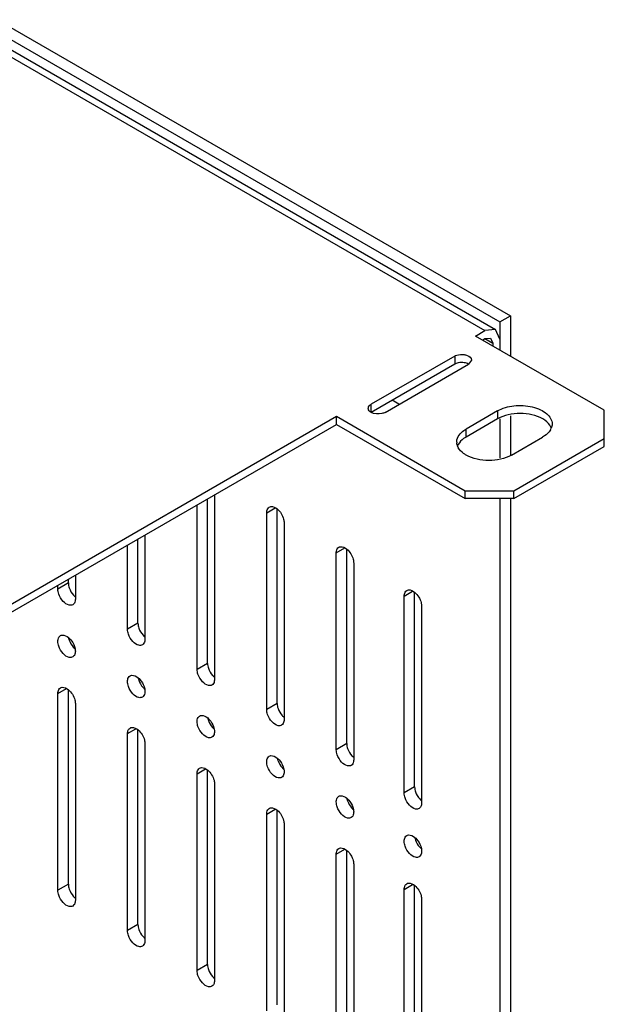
# Model space of a CAD drawing. Header units: millimetres. Extents: x 96 to 741, y 276 to 892.
# Tile 30 of 40: x 682 to 741, y 583 to 683. Entities that reach past the tile are written whole.
import ezdxf

# ---------------------------------------------------------------- set-up
doc = ezdxf.new("R2010")
doc.units = ezdxf.units.MM
doc.header["$LTSCALE"] = 75.983159
doc.layers.get('0').update_dxf_attribs({"linetype": 'CONTINUOUS'})

msp = doc.modelspace()

# ---------------------------------------------------------------- linework, layer by layer
at = {"color": 7}
for p, q in [((325.96, 886.96), (731.84, 652.63)), ((324.89, 886.35), (730.78, 652.02)), ((323.37, 885.47), (729.26, 651.14)), ((324.45, 885.58), (730.33, 651.25)), ((730.78, 652.02), (731.84, 652.63)), ((731.84, 652.63), (731.84, 648.55)), ((730.78, 652.02), (730.78, 649.16)), ((728.3, 650.59), (729.26, 651.14)), ((741.38, 643.04), (728.3, 650.59)), ((730.33, 651.25), (729.26, 651.14)), ((730.78, 650.26), (730.33, 651.25)), ((729.01, 650.18), (729.26, 650.33)), ((729.26, 650.33), (729.83, 650.38)), ((729.26, 650.33), (730.07, 649.86)), ((729.83, 650.38), (730.07, 649.86)), ((730.07, 649.86), (730.07, 649.57)), ((726.18, 648.55), (717.69, 643.65)), ((726.18, 648.55), (726.18, 647.73)), ((726.18, 647.73), (717.69, 642.83)), ((719.11, 642.83), (727.59, 647.73)), ((727.89, 648.14), (727.59, 647.73)), ((717.69, 642.83), (717.69, 643.65)), ((720.52, 643.65), (719.82, 644.06)), ((730.53, 642.98), (727.35, 641.14)), ((730.53, 642.98), (730.53, 642.16)), ((731.84, 642.47), (731.84, 638.49)), ((741.38, 639.36), (741.38, 643.04)), ((622.24, 589.35), (714.16, 642.43)), ((622.94, 588.95), (714.16, 641.61)), ((714.16, 642.43), (727.24, 634.87)), ((714.16, 641.61), (714.16, 642.43)), ((714.16, 641.61), (727.24, 634.06)), ((730.53, 642.16), (727.35, 640.32)), ((730.78, 642.16), (730.78, 638.21)), ((727.35, 640.32), (727.35, 641.14)), ((731.94, 638.49), (735.12, 640.32)), ((732.19, 634.87), (741.38, 640.18)), ((732.19, 634.06), (741.38, 639.36)), ((701.78, 634.46), (701.78, 615.69)), ((727.24, 634.87), (732.19, 634.87)), ((727.24, 634.06), (727.24, 634.87)), ((732.19, 634.06), (732.19, 634.87)), ((700.01, 616.71), (700.01, 633.44)), ((701.07, 617.32), (701.07, 634.05)), ((732.19, 634.06), (727.24, 634.06)), ((730.78, 634.06), (730.78, 366.24)), ((731.84, 634.06), (731.84, 366.86)), ((707.08, 632.63), (707.94, 633.13)), ((707.08, 612.63), (707.08, 632.63)), ((708.14, 613.24), (708.14, 633.01)), ((708.85, 631.61), (708.85, 611.61)), ((694, 621.4), (694, 629.97)), ((694.71, 630.38), (694.71, 619.77)), ((692.94, 620.79), (692.94, 629.36)), ((714.15, 628.55), (715.01, 629.05)), ((714.15, 608.54), (714.15, 628.55)), ((715.21, 609.16), (715.21, 628.93)), ((715.92, 627.53), (715.92, 607.52)), ((686.93, 625.49), (685.87, 624.87)), ((686.93, 625.49), (686.93, 625.89)), ((687.64, 626.3), (687.64, 623.85)), ((685.87, 624.87), (685.87, 625.28)), ((721.05, 624.16), (721.91, 624.65)), ((722.11, 604.76), (722.11, 624.54)), ((721.05, 604.15), (721.05, 624.16)), ((722.82, 623.14), (722.82, 603.13)), ((694, 621.4), (692.94, 620.79)), ((701.07, 617.32), (700.01, 616.71)), ((685.87, 614.26), (686.73, 614.76)), ((686.93, 594.87), (686.93, 614.64)), ((685.87, 594.26), (685.87, 614.26)), ((687.64, 613.24), (687.64, 593.23)), ((708.14, 613.24), (707.08, 612.63)), ((692.94, 610.18), (693.8, 610.67)), ((694, 590.79), (694, 610.56)), ((692.94, 590.17), (692.94, 610.18)), ((694.71, 609.16), (694.71, 589.15)), ((715.21, 609.16), (714.15, 608.54)), ((700.01, 606.09), (700.87, 606.59)), ((701.07, 586.7), (701.07, 606.48)), ((700.01, 586.09), (700.01, 606.09)), ((701.78, 605.07), (701.78, 585.07)), ((722.11, 604.76), (721.05, 604.15)), ((707.08, 602.01), (707.94, 602.51)), ((707.08, 582.01), (707.08, 602.01)), ((708.14, 582.62), (708.14, 602.4)), ((708.85, 600.99), (708.85, 580.99)), ((714.15, 597.93), (715.01, 598.43)), ((714.15, 577.93), (714.15, 597.93)), ((715.21, 578.54), (715.21, 598.31)), ((715.92, 596.91), (715.92, 576.91)), ((686.93, 594.87), (685.87, 594.26)), ((721.05, 594.35), (721.91, 594.85)), ((722.11, 574.96), (722.11, 594.74)), ((721.05, 574.35), (721.05, 594.35)), ((722.82, 593.33), (722.82, 573.33)), ((694, 590.79), (692.94, 590.17)), ((701.07, 586.7), (700.01, 586.09))]:
    msp.add_line(p, q, dxfattribs=at)
for centre, radius, start, end in [((734.76, 641.72), 1.33, 330.4948, 337.5212), ((727.48, 639.81), 1.08, 180.0121, 186.1901), ((727.71, 638.92), 1.33, 150.5062, 157.4683), ((727.71, 639.89), 1.33, 202.5315, 209.4937), ((688.73, 620.26), 1.81, 191.7981, 198.856), ((695.8, 616.18), 1.81, 191.7981, 198.856), ((702.87, 612.1), 1.81, 191.7981, 198.856), ((709.94, 608.02), 1.81, 191.7981, 198.856), ((717.01, 603.93), 1.81, 191.7981, 198.856), ((723.92, 599.95), 1.81, 191.7981, 198.856)]:
    msp.add_arc(centre, radius, start, end, dxfattribs=at)
for points, knots in [([(726.18, 648.55), (726.24, 648.59), (726.55, 648.72), (726.89, 648.74), (727.14, 648.7)], [0, 0, 0, 0, 0.22875, 1, 1, 1, 1]), ([(727.14, 648.7), (727.25, 648.68), (727.55, 648.62), (727.89, 648.36), (727.89, 648.14)], [0, 0, 0, 0, 0.319227, 1, 1, 1, 1]), ([(727.15, 647.88), (727.07, 647.9), (726.74, 647.92), (726.39, 647.86), (726.18, 647.73)], [0, 0, 0, 0, 0.262696, 1, 1, 1, 1]), ([(717.44, 643.39), (717.47, 643.47), (717.56, 643.57), (717.66, 643.63), (717.69, 643.65)], [0, 0, 0, 0, 0.722144, 1, 1, 1, 1]), ([(730.53, 642.98), (731.03, 643.27), (732.23, 643.59), (733.75, 643.52), (734.87, 643.14), (735.67, 642.67), (736.08, 642.04), (736.08, 641.65)], [0, 0, 0, 0, 0.271119, 0.563792, 0.698525, 0.816713, 1, 1, 1, 1]), ([(717.69, 642.83), (717.66, 642.85), (717.56, 642.92), (717.47, 643.01), (717.44, 643.09)], [0, 0, 0, 0, 0.277845, 1, 1, 1, 1]), ([(719.11, 642.83), (719.01, 642.78), (718.55, 642.61), (718.01, 642.65), (717.69, 642.83)], [0, 0, 0, 0, 0.240522, 1, 1, 1, 1]), ([(735.13, 642.16), (734.45, 642.55), (732.83, 642.87), (731.21, 642.56), (730.53, 642.16)], [0, 0, 0, 0, 0.499704, 1, 1, 1, 1]), ([(735.99, 641.27), (735.95, 641.36), (735.75, 641.72), (735.41, 641.99), (735.13, 642.16)], [0, 0, 0, 0, 0.223777, 1, 1, 1, 1]), ([(726.39, 639.81), (726.39, 639.89), (726.43, 640.2), (726.59, 640.49), (726.75, 640.66)], [0, 0, 0, 0, 0.236939, 1, 1, 1, 1]), ([(726.75, 640.66), (726.79, 640.71), (726.97, 640.89), (727.18, 641.04), (727.35, 641.14)], [0, 0, 0, 0, 0.23471, 1, 1, 1, 1]), ([(735.92, 641.07), (735.88, 641), (735.67, 640.69), (735.37, 640.46), (735.12, 640.32)], [0, 0, 0, 0, 0.226932, 1, 1, 1, 1]), ([(727.35, 640.32), (727.26, 640.27), (726.95, 640.08), (726.68, 639.81), (726.55, 639.58)], [0, 0, 0, 0, 0.275409, 1, 1, 1, 1]), ([(727.35, 638.49), (727.26, 638.54), (726.95, 638.73), (726.68, 639), (726.55, 639.23)], [0, 0, 0, 0, 0.275409, 1, 1, 1, 1]), ([(731.94, 638.49), (731.26, 638.09), (729.64, 637.78), (728.03, 638.09), (727.35, 638.49)], [0, 0, 0, 0, 0.499999, 1, 1, 1, 1]), ([(707.08, 632.63), (707.08, 632.69), (707.1, 632.91), (707.21, 633.13), (707.34, 633.2)], [0, 0, 0, 0, 0.294564, 1, 1, 1, 1]), ([(707.34, 633.2), (707.39, 633.23), (707.68, 633.32), (707.98, 633.15), (708.16, 633.01)], [0, 0, 0, 0, 0.209966, 1, 1, 1, 1]), ([(708.16, 633.01), (708.47, 632.75), (708.77, 632.26), (708.85, 631.73), (708.85, 631.61)], [0, 0, 0, 0, 0.76598, 1, 1, 1, 1]), ([(714.15, 628.55), (714.15, 628.61), (714.17, 628.82), (714.28, 629.05), (714.41, 629.12)], [0, 0, 0, 0, 0.294564, 1, 1, 1, 1]), ([(714.41, 629.12), (714.46, 629.15), (714.75, 629.24), (715.05, 629.07), (715.23, 628.92)], [0, 0, 0, 0, 0.209966, 1, 1, 1, 1]), ([(715.23, 628.92), (715.54, 628.66), (715.84, 628.18), (715.92, 627.65), (715.92, 627.53)], [0, 0, 0, 0, 0.76598, 1, 1, 1, 1]), ([(687.02, 624.99), (687.11, 624.72), (687.3, 624.39), (687.57, 624.13), (687.63, 624.08)], [0, 0, 0, 0, 0.76025, 1, 1, 1, 1]), ([(721.05, 624.16), (721.05, 624.22), (721.07, 624.43), (721.18, 624.65), (721.31, 624.73)], [0, 0, 0, 0, 0.294564, 1, 1, 1, 1]), ([(721.31, 624.73), (721.37, 624.76), (721.65, 624.85), (721.95, 624.68), (722.13, 624.53)], [0, 0, 0, 0, 0.209966, 1, 1, 1, 1]), ([(722.13, 624.53), (722.44, 624.27), (722.74, 623.78), (722.82, 623.26), (722.82, 623.14)], [0, 0, 0, 0, 0.76598, 1, 1, 1, 1]), ([(687.38, 623.28), (687.27, 623.22), (686.88, 623.2), (686.33, 623.63), (686.05, 624.1), (685.96, 624.37)], [0, 0, 0, 0, 0.182801, 0.554614, 1, 1, 1, 1]), ([(687.64, 623.85), (687.64, 623.79), (687.62, 623.58), (687.51, 623.36), (687.38, 623.28)], [0, 0, 0, 0, 0.294564, 1, 1, 1, 1]), ([(694.09, 620.9), (694.18, 620.64), (694.37, 620.31), (694.64, 620.05), (694.71, 620)], [0, 0, 0, 0, 0.76025, 1, 1, 1, 1]), ([(685.87, 619.57), (685.87, 619.63), (685.88, 619.84), (686, 620.06), (686.13, 620.14)], [0, 0, 0, 0, 0.294564, 1, 1, 1, 1]), ([(686.13, 620.14), (686.18, 620.17), (686.47, 620.26), (686.77, 620.09), (686.94, 619.94)], [0, 0, 0, 0, 0.209966, 1, 1, 1, 1]), ([(686.94, 619.94), (687.01, 619.89), (687.27, 619.63), (687.46, 619.31), (687.54, 619.05)], [0, 0, 0, 0, 0.240431, 1, 1, 1, 1]), ([(687.02, 619.68), (687.11, 619.42), (687.29, 619.1), (687.55, 618.85), (687.61, 618.79)], [0, 0, 0, 0, 0.759178, 1, 1, 1, 1]), ([(694.45, 619.2), (694.34, 619.14), (693.95, 619.12), (693.4, 619.55), (693.12, 620.01), (693.03, 620.29)], [0, 0, 0, 0, 0.182801, 0.554614, 1, 1, 1, 1]), ([(694.71, 619.77), (694.71, 619.71), (694.69, 619.5), (694.58, 619.27), (694.45, 619.2)], [0, 0, 0, 0, 0.294564, 1, 1, 1, 1]), ([(687.38, 617.97), (687.27, 617.91), (686.88, 617.89), (686.33, 618.32), (686.05, 618.79), (685.96, 619.06)], [0, 0, 0, 0, 0.182801, 0.554614, 1, 1, 1, 1]), ([(687.64, 618.55), (687.64, 618.48), (687.62, 618.27), (687.51, 618.05), (687.38, 617.97)], [0, 0, 0, 0, 0.294564, 1, 1, 1, 1]), ([(701.16, 616.82), (701.25, 616.56), (701.44, 616.23), (701.71, 615.97), (701.78, 615.91)], [0, 0, 0, 0, 0.76025, 1, 1, 1, 1]), ([(692.94, 615.48), (692.94, 615.55), (692.95, 615.76), (693.07, 615.98), (693.2, 616.06)], [0, 0, 0, 0, 0.294564, 1, 1, 1, 1]), ([(693.2, 616.06), (693.25, 616.09), (693.54, 616.17), (693.84, 616.01), (694.02, 615.86)], [0, 0, 0, 0, 0.209966, 1, 1, 1, 1]), ([(694.02, 615.86), (694.08, 615.8), (694.34, 615.55), (694.53, 615.23), (694.62, 614.97)], [0, 0, 0, 0, 0.240431, 1, 1, 1, 1]), ([(694.09, 615.6), (694.18, 615.34), (694.36, 615.02), (694.62, 614.76), (694.68, 614.71)], [0, 0, 0, 0, 0.759178, 1, 1, 1, 1]), ([(701.52, 615.12), (701.42, 615.06), (701.02, 615.04), (700.48, 615.47), (700.2, 615.93), (700.1, 616.21)], [0, 0, 0, 0, 0.182801, 0.554614, 1, 1, 1, 1]), ([(701.78, 615.69), (701.78, 615.63), (701.76, 615.41), (701.65, 615.19), (701.52, 615.12)], [0, 0, 0, 0, 0.294564, 1, 1, 1, 1]), ([(685.87, 614.26), (685.87, 614.32), (685.88, 614.53), (686, 614.76), (686.13, 614.83)], [0, 0, 0, 0, 0.294564, 1, 1, 1, 1]), ([(686.13, 614.83), (686.18, 614.86), (686.47, 614.95), (686.77, 614.78), (686.94, 614.63)], [0, 0, 0, 0, 0.209966, 1, 1, 1, 1]), ([(686.94, 614.63), (687.25, 614.38), (687.55, 613.89), (687.64, 613.36), (687.64, 613.24)], [0, 0, 0, 0, 0.76598, 1, 1, 1, 1]), ([(694.45, 613.89), (694.34, 613.83), (693.95, 613.81), (693.4, 614.24), (693.12, 614.71), (693.03, 614.98)], [0, 0, 0, 0, 0.182801, 0.554614, 1, 1, 1, 1]), ([(694.71, 614.46), (694.71, 614.4), (694.69, 614.19), (694.58, 613.97), (694.45, 613.89)], [0, 0, 0, 0, 0.294564, 1, 1, 1, 1]), ([(708.23, 612.74), (708.32, 612.47), (708.51, 612.14), (708.78, 611.89), (708.85, 611.83)], [0, 0, 0, 0, 0.76025, 1, 1, 1, 1]), ([(700.01, 611.4), (700.01, 611.47), (700.02, 611.68), (700.14, 611.9), (700.27, 611.97)], [0, 0, 0, 0, 0.294564, 1, 1, 1, 1]), ([(700.27, 611.97), (700.32, 612.01), (700.61, 612.09), (700.91, 611.92), (701.09, 611.78)], [0, 0, 0, 0, 0.209966, 1, 1, 1, 1]), ([(701.09, 611.78), (701.15, 611.72), (701.41, 611.47), (701.6, 611.14), (701.69, 610.89)], [0, 0, 0, 0, 0.240431, 1, 1, 1, 1]), ([(701.16, 611.51), (701.25, 611.26), (701.43, 610.93), (701.69, 610.68), (701.75, 610.63)], [0, 0, 0, 0, 0.759178, 1, 1, 1, 1]), ([(708.59, 611.03), (708.49, 610.97), (708.09, 610.95), (707.55, 611.38), (707.27, 611.85), (707.17, 612.12)], [0, 0, 0, 0, 0.182801, 0.554614, 1, 1, 1, 1]), ([(708.85, 611.61), (708.85, 611.54), (708.83, 611.33), (708.72, 611.11), (708.59, 611.03)], [0, 0, 0, 0, 0.294564, 1, 1, 1, 1]), ([(692.94, 610.18), (692.94, 610.24), (692.95, 610.45), (693.07, 610.67), (693.2, 610.75)], [0, 0, 0, 0, 0.294564, 1, 1, 1, 1]), ([(693.2, 610.75), (693.25, 610.78), (693.54, 610.87), (693.84, 610.7), (694.02, 610.55)], [0, 0, 0, 0, 0.209966, 1, 1, 1, 1]), ([(694.02, 610.55), (694.33, 610.29), (694.63, 609.8), (694.71, 609.28), (694.71, 609.16)], [0, 0, 0, 0, 0.76598, 1, 1, 1, 1]), ([(701.52, 609.81), (701.42, 609.75), (701.02, 609.73), (700.48, 610.16), (700.2, 610.62), (700.1, 610.9)], [0, 0, 0, 0, 0.182801, 0.554614, 1, 1, 1, 1]), ([(701.78, 610.38), (701.78, 610.32), (701.76, 610.11), (701.65, 609.89), (701.52, 609.81)], [0, 0, 0, 0, 0.294564, 1, 1, 1, 1]), ([(715.3, 608.66), (715.39, 608.39), (715.59, 608.06), (715.85, 607.81), (715.92, 607.75)], [0, 0, 0, 0, 0.76025, 1, 1, 1, 1]), ([(707.08, 607.32), (707.08, 607.38), (707.1, 607.59), (707.21, 607.82), (707.34, 607.89)], [0, 0, 0, 0, 0.294564, 1, 1, 1, 1]), ([(707.34, 607.89), (707.39, 607.92), (707.68, 608.01), (707.98, 607.84), (708.16, 607.69)], [0, 0, 0, 0, 0.209966, 1, 1, 1, 1]), ([(708.16, 607.69), (708.22, 607.64), (708.48, 607.38), (708.67, 607.06), (708.76, 606.8)], [0, 0, 0, 0, 0.240431, 1, 1, 1, 1]), ([(708.23, 607.43), (708.32, 607.17), (708.51, 606.85), (708.76, 606.6), (708.83, 606.54)], [0, 0, 0, 0, 0.759178, 1, 1, 1, 1]), ([(715.66, 606.95), (715.56, 606.89), (715.16, 606.87), (714.62, 607.3), (714.34, 607.77), (714.24, 608.04)], [0, 0, 0, 0, 0.182801, 0.554614, 1, 1, 1, 1]), ([(715.92, 607.52), (715.92, 607.46), (715.91, 607.25), (715.79, 607.03), (715.66, 606.95)], [0, 0, 0, 0, 0.294564, 1, 1, 1, 1]), ([(700.01, 606.09), (700.01, 606.16), (700.02, 606.37), (700.14, 606.59), (700.27, 606.67)], [0, 0, 0, 0, 0.294564, 1, 1, 1, 1]), ([(700.27, 606.67), (700.32, 606.7), (700.61, 606.78), (700.91, 606.62), (701.09, 606.47)], [0, 0, 0, 0, 0.209966, 1, 1, 1, 1]), ([(701.09, 606.47), (701.4, 606.21), (701.7, 605.72), (701.78, 605.2), (701.78, 605.07)], [0, 0, 0, 0, 0.76598, 1, 1, 1, 1]), ([(708.59, 605.73), (708.49, 605.67), (708.09, 605.65), (707.55, 606.08), (707.27, 606.54), (707.17, 606.82)], [0, 0, 0, 0, 0.182801, 0.554614, 1, 1, 1, 1]), ([(708.85, 606.3), (708.85, 606.24), (708.83, 606.02), (708.72, 605.8), (708.59, 605.73)], [0, 0, 0, 0, 0.294564, 1, 1, 1, 1]), ([(714.15, 603.24), (714.15, 603.3), (714.17, 603.51), (714.28, 603.73), (714.41, 603.81)], [0, 0, 0, 0, 0.294564, 1, 1, 1, 1]), ([(714.41, 603.81), (714.46, 603.84), (714.75, 603.93), (715.05, 603.76), (715.23, 603.61)], [0, 0, 0, 0, 0.209966, 1, 1, 1, 1]), ([(715.23, 603.61), (715.3, 603.56), (715.55, 603.3), (715.74, 602.98), (715.83, 602.72)], [0, 0, 0, 0, 0.240431, 1, 1, 1, 1]), ([(722.56, 602.56), (722.46, 602.5), (722.06, 602.48), (721.52, 602.91), (721.24, 603.37), (721.14, 603.65)], [0, 0, 0, 0, 0.182801, 0.554614, 1, 1, 1, 1]), ([(722.2, 604.26), (722.29, 604), (722.49, 603.67), (722.75, 603.41), (722.82, 603.36)], [0, 0, 0, 0, 0.76025, 1, 1, 1, 1]), ([(707.08, 602.01), (707.08, 602.08), (707.1, 602.29), (707.21, 602.51), (707.34, 602.58)], [0, 0, 0, 0, 0.294564, 1, 1, 1, 1]), ([(707.34, 602.58), (707.39, 602.62), (707.68, 602.7), (707.98, 602.53), (708.16, 602.39)], [0, 0, 0, 0, 0.209966, 1, 1, 1, 1]), ([(715.66, 601.64), (715.56, 601.59), (715.16, 601.56), (714.62, 602), (714.34, 602.46), (714.24, 602.73)], [0, 0, 0, 0, 0.182801, 0.554614, 1, 1, 1, 1]), ([(715.3, 603.35), (715.39, 603.09), (715.58, 602.77), (715.83, 602.52), (715.9, 602.46)], [0, 0, 0, 0, 0.759178, 1, 1, 1, 1]), ([(722.82, 603.13), (722.82, 603.07), (722.81, 602.86), (722.69, 602.63), (722.56, 602.56)], [0, 0, 0, 0, 0.294564, 1, 1, 1, 1]), ([(708.16, 602.39), (708.47, 602.13), (708.77, 601.64), (708.85, 601.12), (708.85, 600.99)], [0, 0, 0, 0, 0.76598, 1, 1, 1, 1]), ([(715.92, 602.22), (715.92, 602.15), (715.91, 601.94), (715.79, 601.72), (715.66, 601.64)], [0, 0, 0, 0, 0.294564, 1, 1, 1, 1]), ([(721.05, 599.25), (721.05, 599.32), (721.07, 599.53), (721.18, 599.75), (721.31, 599.83)], [0, 0, 0, 0, 0.294564, 1, 1, 1, 1]), ([(721.31, 599.83), (721.37, 599.86), (721.65, 599.94), (721.95, 599.78), (722.13, 599.63)], [0, 0, 0, 0, 0.209966, 1, 1, 1, 1]), ([(722.13, 599.63), (722.2, 599.57), (722.45, 599.32), (722.64, 599), (722.73, 598.74)], [0, 0, 0, 0, 0.240431, 1, 1, 1, 1]), ([(714.15, 597.93), (714.15, 597.99), (714.17, 598.2), (714.28, 598.43), (714.41, 598.5)], [0, 0, 0, 0, 0.294564, 1, 1, 1, 1]), ([(714.41, 598.5), (714.46, 598.53), (714.75, 598.62), (715.05, 598.45), (715.23, 598.3)], [0, 0, 0, 0, 0.209966, 1, 1, 1, 1]), ([(722.56, 597.66), (722.46, 597.6), (722.06, 597.58), (721.52, 598.01), (721.24, 598.47), (721.14, 598.75)], [0, 0, 0, 0, 0.182801, 0.554614, 1, 1, 1, 1]), ([(722.2, 599.36), (722.29, 599.11), (722.48, 598.79), (722.73, 598.53), (722.8, 598.48)], [0, 0, 0, 0, 0.759178, 1, 1, 1, 1]), ([(715.23, 598.3), (715.54, 598.05), (715.84, 597.56), (715.92, 597.03), (715.92, 596.91)], [0, 0, 0, 0, 0.76598, 1, 1, 1, 1]), ([(722.82, 598.23), (722.82, 598.17), (722.81, 597.96), (722.69, 597.74), (722.56, 597.66)], [0, 0, 0, 0, 0.294564, 1, 1, 1, 1]), ([(721.05, 594.35), (721.05, 594.42), (721.07, 594.63), (721.18, 594.85), (721.31, 594.93)], [0, 0, 0, 0, 0.294564, 1, 1, 1, 1]), ([(721.31, 594.93), (721.37, 594.96), (721.65, 595.04), (721.95, 594.88), (722.13, 594.73)], [0, 0, 0, 0, 0.209966, 1, 1, 1, 1]), ([(722.13, 594.73), (722.44, 594.47), (722.74, 593.98), (722.82, 593.46), (722.82, 593.33)], [0, 0, 0, 0, 0.76598, 1, 1, 1, 1]), ([(687.38, 592.66), (687.27, 592.6), (686.88, 592.58), (686.33, 593.01), (686.05, 593.48), (685.96, 593.75)], [0, 0, 0, 0, 0.182801, 0.554614, 1, 1, 1, 1]), ([(687.02, 594.37), (687.11, 594.11), (687.29, 593.79), (687.55, 593.53), (687.61, 593.48)], [0, 0, 0, 0, 0.759178, 1, 1, 1, 1]), ([(687.64, 593.23), (687.64, 593.17), (687.62, 592.96), (687.51, 592.74), (687.38, 592.66)], [0, 0, 0, 0, 0.294564, 1, 1, 1, 1]), ([(694.45, 588.58), (694.34, 588.52), (693.95, 588.5), (693.4, 588.93), (693.12, 589.39), (693.03, 589.67)], [0, 0, 0, 0, 0.182801, 0.554614, 1, 1, 1, 1]), ([(694.09, 590.28), (694.18, 590.03), (694.36, 589.71), (694.62, 589.45), (694.68, 589.4)], [0, 0, 0, 0, 0.759178, 1, 1, 1, 1]), ([(694.71, 589.15), (694.71, 589.09), (694.69, 588.88), (694.58, 588.66), (694.45, 588.58)], [0, 0, 0, 0, 0.294564, 1, 1, 1, 1]), ([(701.52, 584.5), (701.42, 584.44), (701.02, 584.42), (700.48, 584.85), (700.2, 585.31), (700.1, 585.59)], [0, 0, 0, 0, 0.182801, 0.554614, 1, 1, 1, 1]), ([(701.16, 586.2), (701.25, 585.94), (701.43, 585.62), (701.69, 585.37), (701.75, 585.31)], [0, 0, 0, 0, 0.759178, 1, 1, 1, 1]), ([(701.78, 585.07), (701.78, 585.01), (701.76, 584.8), (701.65, 584.57), (701.52, 584.5)], [0, 0, 0, 0, 0.294564, 1, 1, 1, 1])]:
    msp.add_open_spline(points, degree=3, knots=knots, dxfattribs=at)
for points in [[(727.59, 647.73), (727.46, 647.81), (727.31, 647.86), (727.15, 647.88)], [(717.4, 643.24), (717.4, 643.29), (717.41, 643.34), (717.44, 643.39)], [(717.44, 643.09), (717.41, 643.14), (717.4, 643.19), (717.4, 643.24)], [(736.08, 641.65), (736.08, 641.5), (736.04, 641.35), (735.99, 641.22)], [(726.48, 639.38), (726.44, 639.48), (726.41, 639.59), (726.4, 639.7)], [(686.93, 625.49), (686.93, 625.32), (686.96, 625.15), (687.02, 624.99)], [(685.96, 624.37), (685.9, 624.53), (685.87, 624.7), (685.87, 624.87)], [(693.03, 620.29), (692.97, 620.45), (692.94, 620.62), (692.94, 620.79)], [(694, 621.4), (694, 621.23), (694.04, 621.06), (694.09, 620.9)], [(685.96, 619.06), (685.9, 619.22), (685.87, 619.4), (685.87, 619.57)], [(687.54, 619.05), (687.6, 618.89), (687.64, 618.72), (687.64, 618.55)], [(700.1, 616.21), (700.05, 616.37), (700.01, 616.54), (700.01, 616.71)], [(701.07, 617.32), (701.07, 617.15), (701.11, 616.98), (701.16, 616.82)], [(693.03, 614.98), (692.97, 615.14), (692.94, 615.31), (692.94, 615.48)], [(694.62, 614.97), (694.67, 614.81), (694.71, 614.63), (694.71, 614.46)], [(707.17, 612.12), (707.12, 612.28), (707.08, 612.46), (707.08, 612.63)], [(708.14, 613.24), (708.14, 613.07), (708.18, 612.9), (708.23, 612.74)], [(700.1, 610.9), (700.05, 611.06), (700.01, 611.23), (700.01, 611.4)], [(701.69, 610.89), (701.74, 610.72), (701.78, 610.55), (701.78, 610.38)], [(714.24, 608.04), (714.19, 608.2), (714.15, 608.37), (714.15, 608.54)], [(715.21, 609.16), (715.21, 608.99), (715.25, 608.82), (715.3, 608.66)], [(707.17, 606.82), (707.12, 606.98), (707.08, 607.15), (707.08, 607.32)], [(708.76, 606.8), (708.81, 606.64), (708.85, 606.47), (708.85, 606.3)], [(722.11, 604.76), (722.11, 604.59), (722.15, 604.42), (722.2, 604.26)], [(721.14, 603.65), (721.09, 603.81), (721.05, 603.98), (721.05, 604.15)], [(714.24, 602.73), (714.19, 602.89), (714.15, 603.07), (714.15, 603.24)], [(715.83, 602.72), (715.88, 602.56), (715.92, 602.39), (715.92, 602.22)], [(721.14, 598.75), (721.09, 598.91), (721.05, 599.08), (721.05, 599.25)], [(722.73, 598.74), (722.78, 598.58), (722.82, 598.4), (722.82, 598.23)], [(686.93, 594.87), (686.93, 594.7), (686.96, 594.53), (687.02, 594.37)], [(685.96, 593.75), (685.9, 593.91), (685.87, 594.08), (685.87, 594.26)], [(694, 590.79), (694, 590.62), (694.04, 590.44), (694.09, 590.28)], [(693.03, 589.67), (692.97, 589.83), (692.94, 590), (692.94, 590.17)], [(701.07, 586.7), (701.07, 586.53), (701.11, 586.36), (701.16, 586.2)], [(700.1, 585.59), (700.05, 585.75), (700.01, 585.92), (700.01, 586.09)]]:
    msp.add_open_spline(points, degree=3, dxfattribs=at)

doc.saveas('drawing.dxf')
